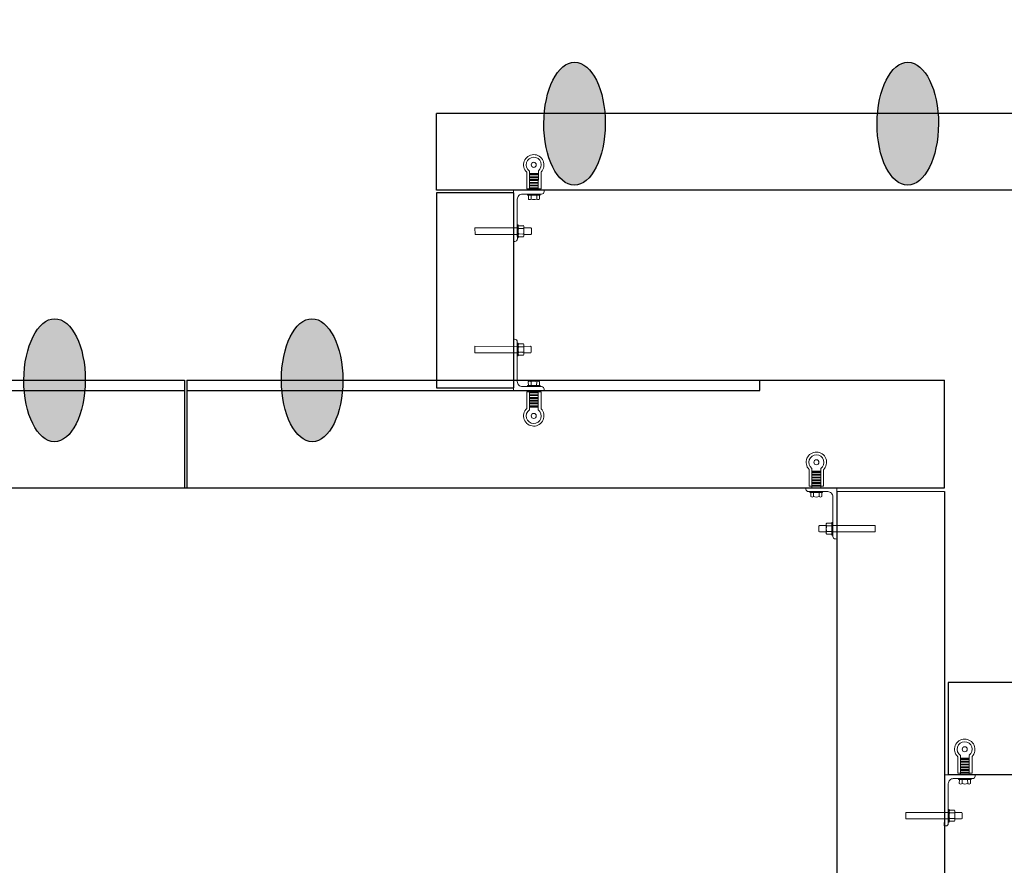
# Model space of a CAD drawing. Header units: feet. Extents: x 0 to 152508, y 0 to 59424.
# Tile 61 of 105: x 152364 to 152372, y 59284 to 59291. Entities that reach past the tile are written whole.
import ezdxf
from ezdxf import colors
from ezdxf.entities.mleader import LeaderData, LeaderLine
from ezdxf.math import Vec2, Vec3

# ---------------------------------------------------------------- set-up
doc = ezdxf.new("R2010")
doc.units = ezdxf.units.FT
doc.header["$LTSCALE"] = 0.05
doc.header["$MEASUREMENT"] = 0
for name, color, linetype, lineweight in [('Bridge plan$0$BR_P_Rail_Object', 251, 'Continuous', 30), ('Bridge plan$0$SC_Scratch10', 252, 'Continuous', 0), ('Bridge plan$0$VG_P_Cells', 252, 'Continuous', 13)]:
    doc.layers.add(name, color=color, linetype=linetype, lineweight=lineweight)
doc.layers.add('Trellis Base$0$L-ANNO-NOTE', color=30, linetype='Continuous')
doc.styles.add('Trellis Base$0$ARIAL', font='arial.ttf', dxfattribs={"width": 0.9})

# ---------------------------------------------------------------- blocks, each defined once
blk = doc.blocks.new('Bridge plan$0$INSIDE CORNER ATTACHMENT')
at = {"flags": 128}
for points in [[(1.28, 9.02), (1.48, 10.47)], [(-6.57, 10.13), (2.08, 8.9), (1.9, 7.59), (-6.76, 8.82), (-6.57, 10.13)], [(2.18, 9.57), (2.38, 9.55), (2.01, 6.95), (1.81, 6.98)], [(2.18, 9.57), (2.38, 9.55), (2.01, 6.95), (1.81, 6.98)], [(3.23, 7.34), (3.43, 8.78)], [(3.43, 8.71), (4.82, 8.52), (4.94, 8.39), (4.79, 7.32), (4.64, 7.2), (3.24, 7.4)], [(1.09, 7.71), (0, 0), (6.31, -0.89), (6.35, -0.64)], [(3.01, 0.37), (3.04, 0.57), (5.64, 0.2), (5.61, 0)], [(3.25, -0.77), (2.69, -0.69), (2.21, -4.07)], [(3.29, -0.47), (2.74, -4.4)], [(3.09, -1.92), (4.9, -2.17)], [(3.14, -1.53), (4.96, -1.78)], [(3.17, -1.36), (4.98, -1.62)], [(3.22, -0.97), (5.04, -1.23)], [(3.25, -0.77), (5.07, -1.03)], [(5.11, -0.72), (4.55, -4.7)], [(5.07, -1.03), (5.62, -1.11), (5.14, -4.54)], [(2.81, -3.87), (4.63, -4.13)], [(2.82, -3.79), (4.64, -4.04)], [(2.85, -3.62), (4.66, -3.88)], [(2.9, -3.23), (4.72, -3.49)], [(2.93, -3.03), (4.75, -3.29)], [(2.99, -2.64), (4.8, -2.9)], [(3.01, -2.48), (4.82, -2.73)], [(3.07, -2.09), (4.88, -2.34)]]:
    blk.add_lwpolyline(points, dxfattribs=at)
for points in [[(2.08, 8.9), (2.22, 9.82, 0.421903), (1.75, 10.43), (1.48, 10.47)], [(3.25, 9.23), (2.44, 9.34, 0.39919), (2.36, 8.78), (3.17, 8.67)], [(2.59, 9.32), (3.4, 9.21, -0.39919), (3.33, 8.65), (2.52, 8.76)], [(2.59, 9.32), (3.4, 9.21, -0.39919), (3.33, 8.65), (2.52, 8.76)], [(1.9, 7.59), (1.07, 1.7, 0.414214), (1.95, 0.52), (5.88, -0.03, -0.385788), (6.35, -0.64)], [(3.01, 7.52), (2.2, 7.64, 0.39919), (2.12, 7.08), (2.93, 6.97)], [(2.35, 7.62), (3.16, 7.5, -0.39919), (3.08, 6.94), (2.27, 7.06)], [(2.35, 7.62), (3.16, 7.5, -0.39919), (3.08, 6.94), (2.27, 7.06)], [(3.21, 0.54), (3.32, 1.35, -0.39919), (3.88, 1.27), (3.77, 0.46)], [(4.91, 0.3), (5.03, 1.11, -0.39919), (5.59, 1.03), (5.47, 0.22)]]:
    blk.add_lwpolyline(points, format="xyb", dxfattribs=at)
blk.add_circle((3.44, -5.8), 0.522)
for centre, radius, start, end in [((3.69, 8.01), 1.54, 149.8986, 194.0014), ((1.44, 8.33), 1.91, 334.3436, 9.5565), ((4.25, -0.22), 1.54, 59.8986, 104.0014), ((3.44, -5.8), 2.11, 125.329, 36.4259), ((3.44, -5.8), 1.56, 116.6428, 44.6933)]:
    blk.add_arc(centre, radius, start, end)
blk = doc.blocks.new('Bridge plan')
at = {"layer": 'Bridge plan$0$BR_P_Rail_Object', "lineweight": -3}
h = blk.add_hatch(color=256, dxfattribs=at)
edge = h.paths.add_edge_path()
edge.add_ellipse((1828107.7143, 711491.6027), major_axis=(0.0018, 0.5), ratio=0.5, start_angle=0, end_angle=360)
h = blk.add_hatch(color=256, dxfattribs=at)
edge = h.paths.add_edge_path()
edge.add_ellipse((1828110.4251, 711491.6027), major_axis=(0.0018, 0.5), ratio=0.5, start_angle=0, end_angle=360)
h = blk.add_hatch(color=256, dxfattribs=at)
edge = h.paths.add_edge_path()
edge.add_ellipse((1828103.484, 711489.5173), major_axis=(0.0018, 0.5), ratio=0.5, start_angle=0, end_angle=360)
h = blk.add_hatch(color=256, dxfattribs=at)
edge = h.paths.add_edge_path()
edge.add_ellipse((1828105.5793, 711489.5173), major_axis=(-0.0017, 0.5), ratio=0.5, start_angle=0, end_angle=360)
for centre, major_axis in [((1828107.7143, 711491.6027), (0.0018, 0.5)), ((1828110.4251, 711491.6027), (0.0018, 0.5)), ((1828103.484, 711489.5173), (0.0018, 0.5)), ((1828105.5793, 711489.5173), (-0.0017, 0.5))]:
    blk.add_ellipse(centre, major_axis=major_axis, ratio=0.5, dxfattribs=at)
at = {"layer": 'Bridge plan$0$SC_Scratch10', "lineweight": -3}
for p, q in [((1828109.2226, 711489.4342), (1828109.2226, 711489.5176)), ((1828104.5612, 711489.4342), (1828109.2226, 711489.4342))]:
    blk.add_line(p, q, dxfattribs=at)
at = {"layer": 'Bridge plan$0$SC_Scratch10', "lineweight": -3, "flags": 128}
blk.add_lwpolyline([(1828099.4483, 711489.4342), (1828104.5403, 711489.4342)], dxfattribs=at)
at = {"layer": 'Bridge plan$0$VG_P_Cells', "lineweight": -3}
for p, q in [((1828120.6631, 711491.6864), (1828106.5913, 711491.6864)), ((1828106.5913, 711491.0614), (1828106.5913, 711491.6864)), ((1828120.6631, 711491.0614), (1828106.5913, 711491.0614)), ((1828106.5913, 711491.0406), (1828106.5913, 711489.4551)), ((1828107.2163, 711491.0404), (1828106.5913, 711491.0404)), ((1828107.2163, 711491.0404), (1828107.2163, 711489.4551)), ((1828099.4483, 711489.5176), (1828104.5403, 711489.5176)), ((1828104.5403, 711489.5176), (1828104.5403, 711488.6426)), ((1828104.5612, 711489.5176), (1828110.7226, 711489.5176)), ((1828104.5612, 711489.5176), (1828104.5612, 711488.6426)), ((1828110.7226, 711488.6426), (1828110.7226, 711489.5176)), ((1828106.5913, 711489.4551), (1828107.2163, 711489.4551)), ((1828077.9371, 711488.6425), (1828110.7226, 711488.6426)), ((1828110.7226, 711488.611), (1828109.8476, 711488.6114)), ((1828109.8476, 711488.6114), (1828109.8476, 711482.1738)), ((1828110.7226, 711488.6114), (1828110.7226, 711482.1738)), ((1828110.7539, 711487.0594), (1828110.7539, 711486.3094)), ((1828120.6631, 711487.0594), (1828110.7539, 711487.0594)), ((1828120.6631, 711486.3094), (1828110.7539, 711486.3094))]:
    blk.add_line(p, q, dxfattribs=at)
at = {"layer": 'Bridge plan$0$SC_Scratch10', "lineweight": -3}
for p, xscale, yscale, zscale, rotation in [((1828107.2163, 711491.0614), 0.03936999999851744, -0.03936999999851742, 0.03936999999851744, 351.9495548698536), ((1828109.8476, 711488.6426), 0.03936999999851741, 0.03936999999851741, 0.03936999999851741, 188.0499833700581), ((1828110.7226, 711486.3094), 0.03936999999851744, -0.03936999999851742, 0.03936999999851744, 351.9495548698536)]:
    blk.add_blockref('Bridge plan$0$INSIDE CORNER ATTACHMENT', p, dxfattribs=dict(at, xscale=xscale, yscale=yscale, zscale=zscale, rotation=rotation))
at = {"layer": 'Bridge plan$0$SC_Scratch10', "lineweight": -3, "extrusion": (0, 0, -1), "xscale": 0.03936999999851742, "yscale": -0.03936999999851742, "zscale": 0.03936999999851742, "rotation": 171.950999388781}
blk.add_blockref('Bridge plan$0$INSIDE CORNER ATTACHMENT', (-1828107.2162, 711489.4342), dxfattribs=at)
blk = doc.blocks.new('Trellis Base')
blk.add_blockref('Bridge plan', (-1675739.0633, -652201.2631))
at = {"layer": 'Trellis Base$0$L-ANNO-NOTE'}
ml = blk.add_multileader_mtext('Standard', dxfattribs=at)
ml.set_content('W. LIVINGSTON AVENUE', color=11, style='Trellis Base$0$ARIAL')
ml.set_leader_properties()
ml.build(insert=Vec2(0, 0))
ml.multileader.update_dxf_attribs({"has_dogleg": 0, "dogleg_length": 0.36, "arrow_head_size": 1.25, "scale": 10})
ctx = ml.context
ctx.base_point, ctx.scale, ctx.char_height, ctx.arrow_head_size, ctx.landing_gap_size, ctx.plane_origin, ctx.plane_x_axis, ctx.plane_y_axis = Vec3(152493.4333, 59387.8699), 10, 1.25, 1.25, 0.5, Vec3(152496.4817, 59382.3139), Vec3(0.234739, 0.972058), Vec3(-0.972058, 0.234739)
notes = []
notes.append((ctx, [(0, (0, 0, 0), (0, 0), (1, 0), 1, [])]))
ctx.mtext.insert, ctx.mtext.text_direction, ctx.mtext.rotation, ctx.mtext.flow_direction = Vec3(152492.9328, 59388.5051), Vec3(0.234739, 0.972058), 1.333846, 5
ml = blk.add_multileader_mtext('Standard', dxfattribs=at)
ml.set_content('S. FRONT STREET', color=11, style='Trellis Base$0$ARIAL')
ml.set_leader_properties()
ml.build(insert=Vec2(0, 0))
ml.multileader.update_dxf_attribs({"has_dogleg": 0, "dogleg_length": 0.36, "arrow_head_size": 1.25, "scale": 10})
ctx = ml.context
ctx.base_point, ctx.scale, ctx.char_height, ctx.arrow_head_size, ctx.landing_gap_size, ctx.plane_origin = Vec3(152391.6985, 59316.6024), 10, 1.25, 1.25, 0.5, Vec3(152387.0132, 59312.335)
notes.append((ctx, [(0, (0, 0, 0), (0, 0), (1, 0), 1, [])]))
ctx.mtext.insert, ctx.mtext.flow_direction = Vec3(152392.1985, 59317.2381), 5
for ctx, leaders in notes:
    for number, flags, end, landing, length, lines in leaders:
        leader = LeaderData()
        leader.index, (leader.has_last_leader_line, leader.has_dogleg_vector, leader.attachment_direction) = number, flags
        leader.last_leader_point, leader.dogleg_vector, leader.dogleg_length = Vec3(end), Vec3(landing), length
        for number, points, colour, breaks in lines:
            line = LeaderLine()
            line.index, line.vertices, line.color, line.breaks = number, Vec3.list(points), colors.encode_raw_color(colour), breaks
            leader.lines.append(line)
        ctx.leaders.append(leader)

msp = doc.modelspace()

# ---------------------------------------------------------------- block references
msp.add_blockref('Trellis Base', (0, 0))

doc.saveas('drawing.dxf')
